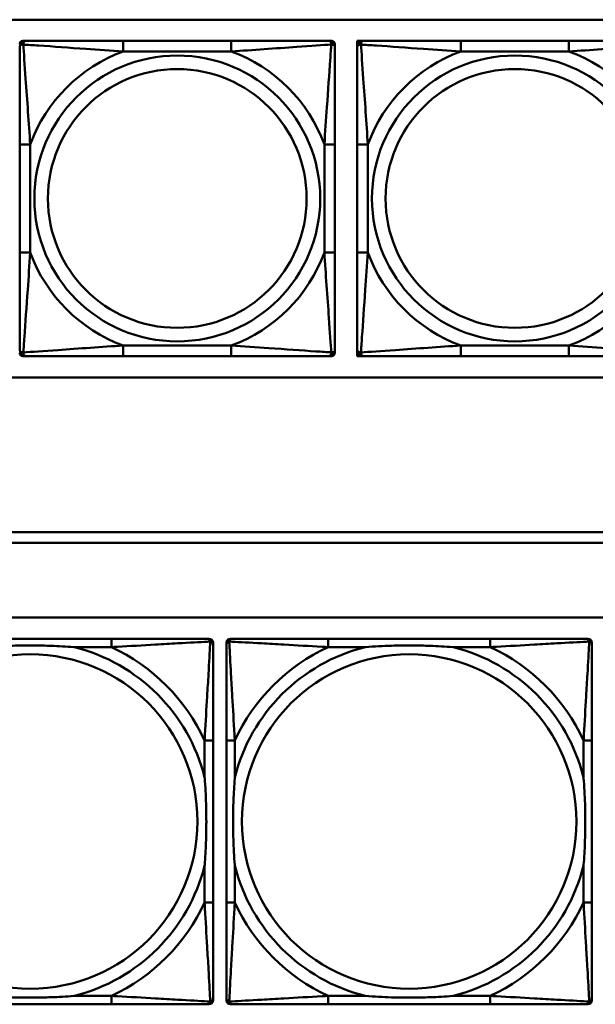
# Model space of a CAD drawing. Header units: inches. Extents: x 9.4 to 55.3, y 0.3 to 33.1.
# Tile 26 of 173: x 17.9 to 19, y 13.6 to 15.5. Entities that reach past the tile are written whole.
import ezdxf

# ---------------------------------------------------------------- set-up
doc = ezdxf.new("R2010")
doc.units = ezdxf.units.IN
doc.header["$MEASUREMENT"] = 0
doc.layers.add('Visible Edges(ANSI)', color=7, linetype='Continuous', lineweight=50)
doc.layers.add('Visible Tangent Edges(ANSI)', color=7, linetype='Continuous', lineweight=50)

msp = doc.modelspace()

# ---------------------------------------------------------------- linework, layer by layer
at = {"layer": 'Visible Edges(ANSI)'}
for p, q in [((14.6826, 15.4659), (19.781, 15.4659)), ((17.8913, 15.4262), (17.8973, 15.4262)), ((18.2819, 15.4262), (18.0796, 15.4262)), ((18.4642, 15.4262), (18.4701, 15.4262)), ((18.518, 15.4262), (18.5239, 15.4262)), ((18.518, 15.4203), (18.518, 15.4262)), ((18.5239, 15.4262), (18.5298, 15.4262)), ((18.9144, 15.4262), (18.7121, 15.4262)), ((18.476, 15.4203), (18.476, 15.4144)), ((18.518, 15.4144), (18.518, 15.4203)), ((17.8854, 15.2321), (17.8854, 15.0298)), ((18.476, 15.0298), (18.476, 15.2321)), ((18.518, 15.2321), (18.518, 15.0298)), ((17.8973, 14.8356), (17.8913, 14.8356)), ((18.0796, 14.8356), (18.2819, 14.8356)), ((18.4701, 14.8356), (18.4642, 14.8356)), ((18.476, 14.8474), (18.476, 14.8415)), ((18.518, 14.8415), (18.518, 14.8474)), ((18.518, 14.8356), (18.518, 14.8415)), ((18.5239, 14.8356), (18.518, 14.8356)), ((18.5298, 14.8356), (18.5239, 14.8356)), ((18.7121, 14.8356), (18.9144, 14.8356)), ((19.781, 14.7954), (14.6826, 14.7954)), ((14.6826, 14.5056), (22.1296, 14.5056)), ((22.1296, 14.4856), (14.6826, 14.4856)), ((14.6826, 14.3456), (31.7766, 14.3456)), ((18.0572, 14.3059), (17.7532, 14.3059)), ((18.2359, 14.3059), (18.2398, 14.3059)), ((18.2806, 14.3059), (18.2845, 14.3059)), ((18.7672, 14.3059), (18.4632, 14.3059)), ((18.9459, 14.3059), (18.9498, 14.3059)), ((18.2477, 14.298), (18.2477, 14.2941)), ((18.2727, 13.6287), (18.2727, 14.298)), ((18.9577, 14.298), (18.9577, 14.2941)), ((18.2477, 13.8114), (18.2477, 14.1153)), ((18.2727, 14.1153), (18.2727, 13.8114)), ((18.9577, 13.8114), (18.9577, 14.1153)), ((18.2398, 13.6208), (17.5706, 13.6208)), ((17.7532, 13.6208), (18.0572, 13.6208)), ((18.2477, 13.6327), (18.2477, 13.6287)), ((18.9498, 13.6208), (18.2806, 13.6208)), ((18.4632, 13.6208), (18.7672, 13.6208)), ((18.9577, 13.6327), (18.9577, 13.6287))]:
    msp.add_line(p, q, dxfattribs=at)
for centre, radius, start, end in [((17.8913, 15.4203), 0.00591, 90, 180), ((17.8973, 15.4144), 0.0118, 90, 180), ((18.4642, 15.4144), 0.0118, 0, 90), ((18.4701, 15.4203), 0.00591, 0, 90), ((18.5239, 15.4203), 0.00591, 90, 180), ((18.5298, 15.4144), 0.0118, 90, 180), ((17.8973, 14.8474), 0.0118, 180, 270), ((17.8913, 14.8415), 0.00591, 180, 270), ((18.4642, 14.8474), 0.0118, 270, 0), ((18.4701, 14.8415), 0.00591, 270, 0), ((18.5298, 14.8474), 0.0118, 180, 270), ((18.5239, 14.8415), 0.00591, 180, 270), ((18.2359, 14.2941), 0.0118, 0, 90), ((18.2398, 14.298), 0.00787, 0, 90), ((18.2806, 14.298), 0.00787, 90, 180), ((18.2845, 14.2941), 0.0118, 90, 180), ((18.9459, 14.2941), 0.0118, 0, 90), ((18.9498, 14.298), 0.00787, 0, 90), ((18.2359, 13.6327), 0.0118, 270, 360), ((18.2398, 13.6287), 0.00787, 270, 0), ((18.2845, 13.6327), 0.0118, 180, 270), ((18.2806, 13.6287), 0.00787, 180, 270), ((18.9459, 13.6327), 0.0118, 270, 360), ((18.9498, 13.6287), 0.00787, 270, 0)]:
    msp.add_arc(centre, radius, start, end, dxfattribs=at)
for points, knots in [([(18.0796, 15.4262), (18.0559, 15.4262), (18.0319, 15.4262), (18.0086, 15.4262), (17.9779, 15.4262), (17.947, 15.4262), (17.9238, 15.4262), (17.9117, 15.4262), (17.9021, 15.4262), (17.8973, 15.4262)], [0.2569537, 0.2569537, 0.2569537, 0.2569537, 0.4371919, 0.4371919, 0.4371919, 0.6739428, 0.6739428, 0.6739428, 0.7963818, 0.7963818, 0.7963818, 0.7963818]), ([(18.4642, 15.4262), (18.4584, 15.4262), (18.446, 15.4262), (18.4307, 15.4262), (18.4073, 15.4262), (18.3782, 15.4262), (18.3491, 15.4262), (18.3269, 15.4262), (18.3043, 15.4262), (18.2819, 15.4262)], [-0.7968224, -0.7968224, -0.7968224, -0.7968224, -0.6514613, -0.6514613, -0.6514613, -0.427691, -0.427691, -0.427691, -0.2569517, -0.2569517, -0.2569517, -0.2569517]), ([(18.7121, 15.4262), (18.6885, 15.4262), (18.6645, 15.4262), (18.6411, 15.4262), (18.6104, 15.4262), (18.5796, 15.4262), (18.5563, 15.4262), (18.5443, 15.4262), (18.5347, 15.4262), (18.5298, 15.4262)], [0.2569537, 0.2569537, 0.2569537, 0.2569537, 0.4371919, 0.4371919, 0.4371919, 0.6739428, 0.6739428, 0.6739428, 0.7963818, 0.7963818, 0.7963818, 0.7963818]), ([(19.0967, 15.4262), (19.091, 15.4262), (19.0785, 15.4262), (19.0633, 15.4262), (19.0399, 15.4262), (19.0107, 15.4262), (18.9817, 15.4262), (18.9595, 15.4262), (18.9368, 15.4262), (18.9144, 15.4262)], [-0.7968224, -0.7968224, -0.7968224, -0.7968224, -0.6514613, -0.6514613, -0.6514613, -0.427691, -0.427691, -0.427691, -0.2569517, -0.2569517, -0.2569517, -0.2569517]), ([(17.8854, 15.4144), (17.8854, 15.4086), (17.8854, 15.3962), (17.8854, 15.3809), (17.8854, 15.3575), (17.8854, 15.3284), (17.8854, 15.2993), (17.8854, 15.2771), (17.8854, 15.2545), (17.8854, 15.2321)], [-0.7968224, -0.7968224, -0.7968224, -0.7968224, -0.6514613, -0.6514613, -0.6514613, -0.427691, -0.427691, -0.427691, -0.2569517, -0.2569517, -0.2569517, -0.2569517]), ([(18.476, 15.2321), (18.476, 15.2557), (18.476, 15.2797), (18.476, 15.3031), (18.476, 15.3338), (18.476, 15.3646), (18.476, 15.3879), (18.476, 15.3999), (18.476, 15.4095), (18.476, 15.4144)], [0.2569537, 0.2569537, 0.2569537, 0.2569537, 0.4371919, 0.4371919, 0.4371919, 0.6739428, 0.6739428, 0.6739428, 0.7963818, 0.7963818, 0.7963818, 0.7963818]), ([(18.518, 15.4144), (18.518, 15.4086), (18.518, 15.3962), (18.518, 15.3809), (18.518, 15.3575), (18.518, 15.3284), (18.518, 15.2993), (18.518, 15.2771), (18.518, 15.2545), (18.518, 15.2321)], [-0.7968224, -0.7968224, -0.7968224, -0.7968224, -0.6514613, -0.6514613, -0.6514613, -0.427691, -0.427691, -0.427691, -0.2569517, -0.2569517, -0.2569517, -0.2569517]), ([(17.8854, 15.0298), (17.8854, 15.0061), (17.8854, 14.9821), (17.8854, 14.9587), (17.8854, 14.9281), (17.8854, 14.8972), (17.8854, 14.8739), (17.8854, 14.8619), (17.8854, 14.8523), (17.8854, 14.8474)], [0.2569537, 0.2569537, 0.2569537, 0.2569537, 0.4371919, 0.4371919, 0.4371919, 0.6739428, 0.6739428, 0.6739428, 0.7963818, 0.7963818, 0.7963818, 0.7963818]), ([(18.476, 14.8474), (18.476, 14.8532), (18.476, 14.8657), (18.476, 14.8809), (18.476, 14.9043), (18.476, 14.9334), (18.476, 14.9625), (18.476, 14.9847), (18.476, 15.0074), (18.476, 15.0298)], [-0.7968224, -0.7968224, -0.7968224, -0.7968224, -0.6514613, -0.6514613, -0.6514613, -0.427691, -0.427691, -0.427691, -0.2569517, -0.2569517, -0.2569517, -0.2569517]), ([(18.518, 15.0298), (18.518, 15.0061), (18.518, 14.9821), (18.518, 14.9587), (18.518, 14.9281), (18.518, 14.8972), (18.518, 14.8739), (18.518, 14.8619), (18.518, 14.8523), (18.518, 14.8474)], [0.2569537, 0.2569537, 0.2569537, 0.2569537, 0.4371919, 0.4371919, 0.4371919, 0.6739428, 0.6739428, 0.6739428, 0.7963818, 0.7963818, 0.7963818, 0.7963818]), ([(17.8973, 14.8356), (17.903, 14.8356), (17.9155, 14.8356), (17.9307, 14.8356), (17.9541, 14.8356), (17.9832, 14.8356), (18.0123, 14.8356), (18.0345, 14.8356), (18.0572, 14.8356), (18.0796, 14.8356)], [-0.7968224, -0.7968224, -0.7968224, -0.7968224, -0.6514613, -0.6514613, -0.6514613, -0.427691, -0.427691, -0.427691, -0.2569517, -0.2569517, -0.2569517, -0.2569517]), ([(18.2819, 14.8356), (18.3055, 14.8356), (18.3295, 14.8356), (18.3529, 14.8356), (18.3836, 14.8356), (18.4144, 14.8356), (18.4377, 14.8356), (18.4497, 14.8356), (18.4593, 14.8356), (18.4642, 14.8356)], [0.2569537, 0.2569537, 0.2569537, 0.2569537, 0.4371919, 0.4371919, 0.4371919, 0.6739428, 0.6739428, 0.6739428, 0.7963818, 0.7963818, 0.7963818, 0.7963818]), ([(18.5298, 14.8356), (18.5355, 14.8356), (18.548, 14.8356), (18.5632, 14.8356), (18.5867, 14.8356), (18.6158, 14.8356), (18.6449, 14.8356), (18.6671, 14.8356), (18.6897, 14.8356), (18.7121, 14.8356)], [-0.7968224, -0.7968224, -0.7968224, -0.7968224, -0.6514613, -0.6514613, -0.6514613, -0.427691, -0.427691, -0.427691, -0.2569517, -0.2569517, -0.2569517, -0.2569517]), ([(18.9144, 14.8356), (18.9381, 14.8356), (18.9621, 14.8356), (18.9854, 14.8356), (19.0161, 14.8356), (19.047, 14.8356), (19.0702, 14.8356), (19.0823, 14.8356), (19.0919, 14.8356), (19.0967, 14.8356)], [0.2569537, 0.2569537, 0.2569537, 0.2569537, 0.4371919, 0.4371919, 0.4371919, 0.6739428, 0.6739428, 0.6739428, 0.7963818, 0.7963818, 0.7963818, 0.7963818]), ([(18.2359, 14.3059), (18.221, 14.3059), (18.1794, 14.3059), (18.1388, 14.3059), (18.1122, 14.3059), (18.0844, 14.3059), (18.0572, 14.3059)], [-0.5252205, -0.5252205, -0.5252205, -0.5252205, -0.20743, -0.20743, -0.20743, 0, 0, 0, 0]), ([(18.4632, 14.3059), (18.4597, 14.3059), (18.4561, 14.3059), (18.4525, 14.3059), (18.4193, 14.3059), (18.3856, 14.3059), (18.3547, 14.3059), (18.3278, 14.3059), (18.3022, 14.3059), (18.2888, 14.3059), (18.2872, 14.3059), (18.2857, 14.3059), (18.2845, 14.3059)], [0, 0, 0, 0, 0.0272471, 0.0272471, 0.0272471, 0.2790553, 0.2790553, 0.2790553, 0.4988354, 0.4988354, 0.4988354, 0.5252205, 0.5252205, 0.5252205, 0.5252205]), ([(18.9459, 14.3059), (18.931, 14.3059), (18.8894, 14.3059), (18.8488, 14.3059), (18.8222, 14.3059), (18.7944, 14.3059), (18.7672, 14.3059)], [-0.5252205, -0.5252205, -0.5252205, -0.5252205, -0.20743, -0.20743, -0.20743, 0, 0, 0, 0]), ([(17.8225, 14.2901), (17.8229, 14.2902), (17.8233, 14.2902), (17.8398, 14.2914), (17.8559, 14.2923), (17.8789, 14.293), (17.8855, 14.2932), (17.8947, 14.2933), (17.8972, 14.2933), (17.9013, 14.2933), (17.9029, 14.2933), (17.906, 14.2933), (17.9075, 14.2933), (17.9111, 14.2933), (17.9132, 14.2933), (17.9193, 14.2932), (17.9235, 14.2932), (17.9332, 14.293), (17.9388, 14.2928), (17.9586, 14.2921), (17.9726, 14.2913), (17.9871, 14.2902), (17.9875, 14.2902), (17.988, 14.2901)], [-0.416114, -0.416114, -0.416114, -0.416114, -0.4127691, -0.4127691, -0.2896446, -0.2896446, -0.2388934, -0.2388934, -0.2201881, -0.2201881, -0.2080204, -0.2080204, -0.196499, -0.196499, -0.1809939, -0.1809939, -0.149741, -0.149741, -0.1073162, -0.1073162, 0, 0, 0.0033356, 0.0033356, 0.0033356, 0.0033356]), ([(18.2477, 14.1153), (18.2477, 14.1189), (18.2477, 14.1225), (18.2477, 14.1261), (18.2477, 14.1593), (18.2477, 14.193), (18.2477, 14.2239), (18.2477, 14.2508), (18.2477, 14.2764), (18.2477, 14.2898), (18.2477, 14.2914), (18.2477, 14.2928), (18.2477, 14.2941)], [0, 0, 0, 0, 0.0272471, 0.0272471, 0.0272471, 0.2790553, 0.2790553, 0.2790553, 0.4988354, 0.4988354, 0.4988354, 0.5252205, 0.5252205, 0.5252205, 0.5252205]), ([(18.2727, 14.2941), (18.2727, 14.2792), (18.2727, 14.2376), (18.2727, 14.1969), (18.2727, 14.1704), (18.2727, 14.1425), (18.2727, 14.1153)], [-0.5252205, -0.5252205, -0.5252205, -0.5252205, -0.20743, -0.20743, -0.20743, 0, 0, 0, 0]), ([(18.5325, 14.2901), (18.5329, 14.2902), (18.5333, 14.2902), (18.5498, 14.2914), (18.5659, 14.2923), (18.5889, 14.293), (18.5955, 14.2932), (18.6047, 14.2933), (18.6072, 14.2933), (18.6113, 14.2933), (18.6129, 14.2933), (18.616, 14.2933), (18.6175, 14.2933), (18.6211, 14.2933), (18.6232, 14.2933), (18.6293, 14.2932), (18.6335, 14.2932), (18.6432, 14.293), (18.6488, 14.2928), (18.6686, 14.2921), (18.6826, 14.2913), (18.6971, 14.2902), (18.6975, 14.2902), (18.698, 14.2901)], [-0.416114, -0.416114, -0.416114, -0.416114, -0.4127691, -0.4127691, -0.2896446, -0.2896446, -0.2388934, -0.2388934, -0.2201881, -0.2201881, -0.2080204, -0.2080204, -0.196499, -0.196499, -0.1809939, -0.1809939, -0.149741, -0.149741, -0.1073162, -0.1073162, 0, 0, 0.0033356, 0.0033356, 0.0033356, 0.0033356]), ([(18.9577, 14.1153), (18.9577, 14.1189), (18.9577, 14.1225), (18.9577, 14.1261), (18.9577, 14.1593), (18.9577, 14.193), (18.9577, 14.2239), (18.9577, 14.2508), (18.9577, 14.2764), (18.9577, 14.2898), (18.9577, 14.2914), (18.9577, 14.2928), (18.9577, 14.2941)], [0, 0, 0, 0, 0.0272471, 0.0272471, 0.0272471, 0.2790553, 0.2790553, 0.2790553, 0.4988354, 0.4988354, 0.4988354, 0.5252205, 0.5252205, 0.5252205, 0.5252205]), ([(18.232, 14.0461), (18.232, 14.0457), (18.232, 14.0452), (18.2333, 14.0287), (18.2341, 14.0127), (18.2348, 13.9897), (18.235, 13.983), (18.2351, 13.9738), (18.2351, 13.9714), (18.2351, 13.9673), (18.2351, 13.9657), (18.2352, 13.9626), (18.2351, 13.961), (18.2351, 13.9575), (18.2351, 13.9554), (18.2351, 13.9492), (18.235, 13.9451), (18.2348, 13.9354), (18.2346, 13.9298), (18.2339, 13.91), (18.2331, 13.896), (18.232, 13.8815), (18.232, 13.8811), (18.232, 13.8806)], [-0.416114, -0.416114, -0.416114, -0.416114, -0.4127691, -0.4127691, -0.2896446, -0.2896446, -0.2388934, -0.2388934, -0.2201881, -0.2201881, -0.2080204, -0.2080204, -0.196499, -0.196499, -0.1809939, -0.1809939, -0.149741, -0.149741, -0.1073162, -0.1073162, 0, 0, 0.0033356, 0.0033356, 0.0033356, 0.0033356]), ([(18.2884, 13.8806), (18.2884, 13.8811), (18.2884, 13.8815), (18.2871, 13.898), (18.2863, 13.9141), (18.2856, 13.937), (18.2854, 13.9437), (18.2853, 13.9529), (18.2853, 13.9554), (18.2853, 13.9594), (18.2853, 13.961), (18.2853, 13.9642), (18.2853, 13.9657), (18.2853, 13.9693), (18.2853, 13.9713), (18.2853, 13.9775), (18.2854, 13.9816), (18.2856, 13.9914), (18.2858, 13.997), (18.2865, 14.0167), (18.2873, 14.0308), (18.2884, 14.0452), (18.2884, 14.0457), (18.2884, 14.0461)], [-0.416114, -0.416114, -0.416114, -0.416114, -0.4127691, -0.4127691, -0.2896446, -0.2896446, -0.2388934, -0.2388934, -0.2201881, -0.2201881, -0.2080204, -0.2080204, -0.196499, -0.196499, -0.1809939, -0.1809939, -0.149741, -0.149741, -0.1073162, -0.1073162, 0, 0, 0.0033356, 0.0033356, 0.0033356, 0.0033356]), ([(18.942, 14.0461), (18.942, 14.0457), (18.942, 14.0452), (18.9433, 14.0287), (18.9441, 14.0127), (18.9448, 13.9897), (18.945, 13.983), (18.9451, 13.9738), (18.9451, 13.9714), (18.9451, 13.9673), (18.9451, 13.9657), (18.9452, 13.9626), (18.9451, 13.961), (18.9451, 13.9575), (18.9451, 13.9554), (18.9451, 13.9492), (18.945, 13.9451), (18.9448, 13.9354), (18.9446, 13.9298), (18.9439, 13.91), (18.9431, 13.896), (18.942, 13.8815), (18.942, 13.8811), (18.942, 13.8806)], [-0.416114, -0.416114, -0.416114, -0.416114, -0.4127691, -0.4127691, -0.2896446, -0.2896446, -0.2388934, -0.2388934, -0.2201881, -0.2201881, -0.2080204, -0.2080204, -0.196499, -0.196499, -0.1809939, -0.1809939, -0.149741, -0.149741, -0.1073162, -0.1073162, 0, 0, 0.0033356, 0.0033356, 0.0033356, 0.0033356]), ([(18.2477, 13.6327), (18.2477, 13.6475), (18.2477, 13.6891), (18.2477, 13.7298), (18.2477, 13.7563), (18.2477, 13.7842), (18.2477, 13.8114)], [-0.5252205, -0.5252205, -0.5252205, -0.5252205, -0.20743, -0.20743, -0.20743, 0, 0, 0, 0]), ([(18.2727, 13.8114), (18.2727, 13.7842), (18.2727, 13.7563), (18.2727, 13.7298), (18.2727, 13.6891), (18.2727, 13.6475), (18.2727, 13.6327)], [3.9382945, 3.9382945, 3.9382945, 3.9382945, 4.1457245, 4.1457245, 4.1457245, 4.463515, 4.463515, 4.463515, 4.463515]), ([(18.9577, 13.6327), (18.9577, 13.6475), (18.9577, 13.6891), (18.9577, 13.7298), (18.9577, 13.7563), (18.9577, 13.7842), (18.9577, 13.8114)], [-0.5252205, -0.5252205, -0.5252205, -0.5252205, -0.20743, -0.20743, -0.20743, 0, 0, 0, 0]), ([(17.988, 13.6366), (17.9875, 13.6366), (17.9871, 13.6365), (17.9726, 13.6354), (17.9586, 13.6346), (17.9388, 13.6339), (17.9332, 13.6338), (17.9235, 13.6336), (17.9193, 13.6335), (17.9132, 13.6334), (17.9111, 13.6334), (17.9075, 13.6334), (17.906, 13.6334), (17.9029, 13.6334), (17.9013, 13.6334), (17.8972, 13.6334), (17.8947, 13.6335), (17.8855, 13.6336), (17.8789, 13.6337), (17.8559, 13.6344), (17.8398, 13.6353), (17.8233, 13.6365), (17.8229, 13.6366), (17.8225, 13.6366)], [-0.4149464, -0.4149464, -0.4149464, -0.4149464, -0.41162, -0.41162, -0.3046026, -0.3046026, -0.2622958, -0.2622958, -0.23113, -0.23113, -0.215668, -0.215668, -0.2041787, -0.2041787, -0.1920448, -0.1920448, -0.1733916, -0.1733916, -0.1227817, -0.1227817, 0, 0, 0.0033356, 0.0033356, 0.0033356, 0.0033356]), ([(18.698, 13.6366), (18.6975, 13.6366), (18.6971, 13.6365), (18.6826, 13.6354), (18.6686, 13.6346), (18.6488, 13.6339), (18.6432, 13.6338), (18.6335, 13.6336), (18.6293, 13.6335), (18.6232, 13.6334), (18.6211, 13.6334), (18.6175, 13.6334), (18.616, 13.6334), (18.6129, 13.6334), (18.6113, 13.6334), (18.6072, 13.6334), (18.6047, 13.6335), (18.5955, 13.6336), (18.5889, 13.6337), (18.5659, 13.6344), (18.5498, 13.6353), (18.5333, 13.6365), (18.5329, 13.6366), (18.5325, 13.6366)], [-0.4149464, -0.4149464, -0.4149464, -0.4149464, -0.41162, -0.41162, -0.3046026, -0.3046026, -0.2622958, -0.2622958, -0.23113, -0.23113, -0.215668, -0.215668, -0.2041787, -0.2041787, -0.1920448, -0.1920448, -0.1733916, -0.1733916, -0.1227817, -0.1227817, 0, 0, 0.0033356, 0.0033356, 0.0033356, 0.0033356]), ([(18.0572, 13.6208), (18.0844, 13.6208), (18.1122, 13.6208), (18.1388, 13.6208), (18.1794, 13.6208), (18.221, 13.6208), (18.2359, 13.6208)], [3.9382945, 3.9382945, 3.9382945, 3.9382945, 4.1457245, 4.1457245, 4.1457245, 4.463515, 4.463515, 4.463515, 4.463515]), ([(18.2845, 13.6208), (18.2994, 13.6208), (18.341, 13.6208), (18.3816, 13.6208), (18.4082, 13.6208), (18.436, 13.6208), (18.4632, 13.6208)], [-0.5252205, -0.5252205, -0.5252205, -0.5252205, -0.20743, -0.20743, -0.20743, 0, 0, 0, 0]), ([(18.7672, 13.6208), (18.7944, 13.6208), (18.8222, 13.6208), (18.8488, 13.6208), (18.8894, 13.6208), (18.931, 13.6208), (18.9459, 13.6208)], [3.9382945, 3.9382945, 3.9382945, 3.9382945, 4.1457245, 4.1457245, 4.1457245, 4.463515, 4.463515, 4.463515, 4.463515])]:
    msp.add_open_spline(points, degree=3, knots=knots, dxfattribs=at)
at = {"layer": 'Visible Tangent Edges(ANSI)'}
for p, q in [((18.0796, 15.4262), (18.0796, 15.4065)), ((18.2819, 15.4262), (18.2819, 15.4065)), ((18.7121, 15.4262), (18.7121, 15.4065)), ((18.9144, 15.4262), (18.9144, 15.4065)), ((18.0796, 15.4065), (18.2819, 15.4065)), ((18.7121, 15.4065), (18.9144, 15.4065)), ((17.8854, 15.2321), (17.9051, 15.2321)), ((17.9051, 15.0298), (17.9051, 15.2321)), ((18.4563, 15.2321), (18.4563, 15.0298)), ((18.476, 15.2321), (18.4563, 15.2321)), ((18.518, 15.2321), (18.5377, 15.2321)), ((18.5377, 15.0298), (18.5377, 15.2321)), ((17.8854, 15.0298), (17.9051, 15.0298)), ((18.476, 15.0298), (18.4563, 15.0298)), ((18.518, 15.0298), (18.5377, 15.0298)), ((18.2819, 14.8553), (18.0796, 14.8553)), ((18.0796, 14.8356), (18.0796, 14.8553)), ((18.2819, 14.8356), (18.2819, 14.8553)), ((18.9144, 14.8553), (18.7121, 14.8553)), ((18.7121, 14.8356), (18.7121, 14.8553)), ((18.9144, 14.8356), (18.9144, 14.8553)), ((18.0572, 14.3059), (18.0572, 14.2901)), ((18.4632, 14.3059), (18.4632, 14.2901)), ((18.7672, 14.3059), (18.7672, 14.2901)), ((17.988, 14.2901), (18.0572, 14.2901)), ((18.4632, 14.2901), (18.5325, 14.2901)), ((18.698, 14.2901), (18.7672, 14.2901)), ((18.2477, 14.1153), (18.232, 14.1153)), ((18.232, 14.1153), (18.232, 14.0461)), ((18.2884, 14.1153), (18.2727, 14.1153)), ((18.2884, 14.0461), (18.2884, 14.1153)), ((18.9577, 14.1153), (18.942, 14.1153)), ((18.942, 14.1153), (18.942, 14.0461)), ((18.232, 13.8806), (18.232, 13.8114)), ((18.2884, 13.8114), (18.2884, 13.8806)), ((18.942, 13.8806), (18.942, 13.8114)), ((18.2477, 13.8114), (18.232, 13.8114)), ((18.2884, 13.8114), (18.2727, 13.8114)), ((18.9577, 13.8114), (18.942, 13.8114)), ((18.0572, 13.6366), (17.988, 13.6366)), ((18.0572, 13.6366), (18.0572, 13.6208)), ((18.4632, 13.6366), (18.4632, 13.6208)), ((18.5325, 13.6366), (18.4632, 13.6366)), ((18.7672, 13.6366), (18.698, 13.6366)), ((18.7672, 13.6366), (18.7672, 13.6208))]:
    msp.add_line(p, q, dxfattribs=at)
for centre, radius in [((18.1807, 15.1309), 0.2678), ((18.8133, 15.1309), 0.2678), ((18.1807, 15.1309), 0.2424), ((18.8133, 15.1309), 0.2424), ((17.9052, 13.9634), 0.3133), ((18.6152, 13.9634), 0.3133)]:
    msp.add_circle(centre, radius, dxfattribs=at)
for centre, radius, start, end in [((18.1807, 15.1309), 0.2936, 110.1547, 159.8453), ((18.1807, 15.1309), 0.2936, 20.1547, 69.8453), ((18.8133, 15.1309), 0.2936, 110.1547, 159.8453), ((18.8133, 15.1309), 0.2936, 20.1547, 69.8453), ((18.1807, 15.1309), 0.2936, 200.1547, 249.8453), ((18.1807, 15.1309), 0.2936, 290.1547, 339.8453), ((18.8133, 15.1309), 0.2936, 200.1547, 249.8453), ((18.8133, 15.1309), 0.2936, 290.1547, 339.8453), ((17.9052, 13.9634), 0.3371, 14.2103, 75.7897), ((17.9052, 13.9634), 0.3604, 24.9407, 65.0593), ((18.6152, 13.9634), 0.3371, 104.2103, 165.7897), ((18.6152, 13.9634), 0.3604, 114.9407, 155.0593), ((18.6152, 13.9634), 0.3371, 14.2103, 75.7897), ((18.6152, 13.9634), 0.3604, 24.9407, 65.0593), ((17.9052, 13.9634), 0.3371, 284.2103, 345.7897), ((18.6152, 13.9634), 0.3371, 194.2103, 255.7897), ((18.6152, 13.9634), 0.3371, 284.2103, 345.7897), ((17.9052, 13.9634), 0.3604, 294.9407, 335.0593), ((18.6152, 13.9634), 0.3604, 204.9407, 245.0593), ((18.6152, 13.9634), 0.3604, 294.9407, 335.0593)]:
    msp.add_arc(centre, radius, start, end, dxfattribs=at)
for points, knots in [([(17.8923, 15.4193), (17.8923, 15.4202), (17.8923, 15.4209), (17.8926, 15.4224), (17.8928, 15.423), (17.8932, 15.424), (17.8934, 15.4243), (17.8937, 15.4247), (17.8938, 15.4248), (17.8942, 15.4251), (17.8944, 15.4253), (17.8949, 15.4257), (17.8953, 15.4259), (17.8962, 15.4261), (17.8967, 15.4262), (17.8973, 15.4262)], [-0.00023197, -0.00023197, -0.00023197, -0.00023197, 0.00913095, 0.00913095, 0.01983142, 0.01983142, 0.02651922, 0.02651922, 0.02986312, 0.02986312, 0.03521335, 0.03521335, 0.04377373, 0.04377373, 0.0532704, 0.0532704, 0.0532704, 0.0532704]), ([(18.4642, 15.4262), (18.4647, 15.4262), (18.4652, 15.4261), (18.4661, 15.4259), (18.4665, 15.4257), (18.4671, 15.4253), (18.4673, 15.4251), (18.4676, 15.4248), (18.4677, 15.4247), (18.468, 15.4243), (18.4682, 15.424), (18.4687, 15.423), (18.4689, 15.4224), (18.4691, 15.4209), (18.4692, 15.4202), (18.4691, 15.4193)], [-0.0532704, -0.0532704, -0.0532704, -0.0532704, -0.04377373, -0.04377373, -0.03521335, -0.03521335, -0.02986312, -0.02986312, -0.02651922, -0.02651922, -0.01983142, -0.01983142, -0.00913095, -0.00913095, 0.00023197, 0.00023197, 0.00023197, 0.00023197]), ([(18.5248, 15.4193), (18.5248, 15.4202), (18.5249, 15.4209), (18.5251, 15.4224), (18.5253, 15.423), (18.5258, 15.424), (18.5259, 15.4243), (18.5263, 15.4247), (18.5264, 15.4248), (18.5267, 15.4251), (18.5269, 15.4253), (18.5275, 15.4257), (18.5279, 15.4259), (18.5288, 15.4261), (18.5293, 15.4262), (18.5298, 15.4262)], [-0.00023197, -0.00023197, -0.00023197, -0.00023197, 0.00913095, 0.00913095, 0.01983142, 0.01983142, 0.02651922, 0.02651922, 0.02986312, 0.02986312, 0.03521335, 0.03521335, 0.04377373, 0.04377373, 0.0532704, 0.0532704, 0.0532704, 0.0532704]), ([(17.8854, 15.4144), (17.8854, 15.4149), (17.8855, 15.4154), (17.8858, 15.4163), (17.8859, 15.4167), (17.8863, 15.4173), (17.8865, 15.4175), (17.8868, 15.4178), (17.8869, 15.4179), (17.8874, 15.4182), (17.8877, 15.4184), (17.8886, 15.4189), (17.8893, 15.4191), (17.8907, 15.4193), (17.8915, 15.4194), (17.8923, 15.4193)], [-0.0532704, -0.0532704, -0.0532704, -0.0532704, -0.04377373, -0.04377373, -0.03521335, -0.03521335, -0.02986312, -0.02986312, -0.02651922, -0.02651922, -0.01983142, -0.01983142, -0.00913095, -0.00913095, 0.00023197, 0.00023197, 0.00023197, 0.00023197]), ([(17.8923, 15.4193), (17.8999, 15.4188), (17.91, 15.4182), (17.947, 15.4157), (17.9787, 15.4134), (18.033, 15.4095), (18.0562, 15.4079), (18.0796, 15.4065)], [-0.7478145, -0.7478145, -0.7478145, -0.7478145, -0.6493253, -0.6493253, -0.427691, -0.427691, -0.2569537, -0.2569537, -0.2569537, -0.2569537]), ([(17.9051, 15.2321), (17.9027, 15.2725), (17.8994, 15.3149), (17.8948, 15.3806), (17.8932, 15.405), (17.8923, 15.4193)], [0.2569517, 0.2569517, 0.2569517, 0.2569517, 0.5559983, 0.5559983, 0.7482818, 0.7482818, 0.7482818, 0.7482818]), ([(18.2819, 15.4065), (18.3223, 15.4089), (18.3647, 15.4122), (18.4304, 15.4168), (18.4548, 15.4184), (18.4691, 15.4193)], [0.2569517, 0.2569517, 0.2569517, 0.2569517, 0.5559983, 0.5559983, 0.7482818, 0.7482818, 0.7482818, 0.7482818]), ([(18.4691, 15.4193), (18.4687, 15.4117), (18.468, 15.4017), (18.4655, 15.3646), (18.4632, 15.3329), (18.4594, 15.2787), (18.4577, 15.2554), (18.4563, 15.2321)], [-0.7478145, -0.7478145, -0.7478145, -0.7478145, -0.6493253, -0.6493253, -0.427691, -0.427691, -0.2569537, -0.2569537, -0.2569537, -0.2569537]), ([(18.4691, 15.4193), (18.47, 15.4194), (18.4707, 15.4193), (18.4722, 15.4191), (18.4728, 15.4189), (18.4738, 15.4184), (18.4741, 15.4182), (18.4745, 15.4179), (18.4746, 15.4178), (18.4749, 15.4175), (18.4751, 15.4173), (18.4755, 15.4167), (18.4757, 15.4163), (18.4759, 15.4154), (18.476, 15.4149), (18.476, 15.4144)], [-0.00023197, -0.00023197, -0.00023197, -0.00023197, 0.00913095, 0.00913095, 0.01983142, 0.01983142, 0.02651922, 0.02651922, 0.02986312, 0.02986312, 0.03521335, 0.03521335, 0.04377373, 0.04377373, 0.0532704, 0.0532704, 0.0532704, 0.0532704]), ([(18.518, 15.4144), (18.518, 15.4149), (18.5181, 15.4154), (18.5183, 15.4163), (18.5185, 15.4167), (18.5189, 15.4173), (18.519, 15.4175), (18.5194, 15.4178), (18.5195, 15.4179), (18.5199, 15.4182), (18.5202, 15.4184), (18.5211, 15.4189), (18.5218, 15.4191), (18.5233, 15.4193), (18.524, 15.4194), (18.5248, 15.4193)], [-0.0532704, -0.0532704, -0.0532704, -0.0532704, -0.04377373, -0.04377373, -0.03521335, -0.03521335, -0.02986312, -0.02986312, -0.02651922, -0.02651922, -0.01983142, -0.01983142, -0.00913095, -0.00913095, 0.00023197, 0.00023197, 0.00023197, 0.00023197]), ([(18.5248, 15.4193), (18.5325, 15.4188), (18.5425, 15.4182), (18.5796, 15.4157), (18.6113, 15.4134), (18.6655, 15.4095), (18.6888, 15.4079), (18.7121, 15.4065)], [-0.7478145, -0.7478145, -0.7478145, -0.7478145, -0.6493253, -0.6493253, -0.427691, -0.427691, -0.2569537, -0.2569537, -0.2569537, -0.2569537]), ([(18.5377, 15.2321), (18.5353, 15.2725), (18.532, 15.3149), (18.5274, 15.3806), (18.5258, 15.405), (18.5248, 15.4193)], [0.2569517, 0.2569517, 0.2569517, 0.2569517, 0.5559983, 0.5559983, 0.7482818, 0.7482818, 0.7482818, 0.7482818]), ([(18.9144, 15.4065), (18.9549, 15.4089), (18.9973, 15.4122), (19.0629, 15.4168), (19.0873, 15.4184), (19.1017, 15.4193)], [0.2569517, 0.2569517, 0.2569517, 0.2569517, 0.5559983, 0.5559983, 0.7482818, 0.7482818, 0.7482818, 0.7482818]), ([(17.8923, 14.8425), (17.8928, 14.8501), (17.8934, 14.8602), (17.8959, 14.8972), (17.8982, 14.9289), (17.9021, 14.9832), (17.9037, 15.0064), (17.9051, 15.0298)], [-0.7478145, -0.7478145, -0.7478145, -0.7478145, -0.6493253, -0.6493253, -0.427691, -0.427691, -0.2569537, -0.2569537, -0.2569537, -0.2569537]), ([(18.4563, 15.0298), (18.4587, 14.9893), (18.462, 14.9469), (18.4666, 14.8813), (18.4682, 14.8568), (18.4691, 14.8425)], [0.2569517, 0.2569517, 0.2569517, 0.2569517, 0.5559983, 0.5559983, 0.7482818, 0.7482818, 0.7482818, 0.7482818]), ([(18.5248, 14.8425), (18.5253, 14.8501), (18.526, 14.8602), (18.5285, 14.8972), (18.5307, 14.9289), (18.5346, 14.9832), (18.5363, 15.0064), (18.5377, 15.0298)], [-0.7478145, -0.7478145, -0.7478145, -0.7478145, -0.6493253, -0.6493253, -0.427691, -0.427691, -0.2569537, -0.2569537, -0.2569537, -0.2569537]), ([(18.0796, 14.8553), (18.0391, 14.8529), (17.9967, 14.8496), (17.9311, 14.845), (17.9067, 14.8434), (17.8923, 14.8425)], [0.2569517, 0.2569517, 0.2569517, 0.2569517, 0.5559983, 0.5559983, 0.7482818, 0.7482818, 0.7482818, 0.7482818]), ([(18.4691, 14.8425), (18.4615, 14.843), (18.4515, 14.8436), (18.4144, 14.8461), (18.3827, 14.8484), (18.3285, 14.8523), (18.3052, 14.8539), (18.2819, 14.8553)], [-0.7478145, -0.7478145, -0.7478145, -0.7478145, -0.6493253, -0.6493253, -0.427691, -0.427691, -0.2569537, -0.2569537, -0.2569537, -0.2569537]), ([(18.7121, 14.8553), (18.6716, 14.8529), (18.6293, 14.8496), (18.5636, 14.845), (18.5392, 14.8434), (18.5248, 14.8425)], [0.2569517, 0.2569517, 0.2569517, 0.2569517, 0.5559983, 0.5559983, 0.7482818, 0.7482818, 0.7482818, 0.7482818]), ([(19.1017, 14.8425), (19.094, 14.843), (19.084, 14.8436), (19.047, 14.8461), (19.0153, 14.8484), (18.961, 14.8523), (18.9378, 14.8539), (18.9144, 14.8553)], [-0.7478145, -0.7478145, -0.7478145, -0.7478145, -0.6493253, -0.6493253, -0.427691, -0.427691, -0.2569537, -0.2569537, -0.2569537, -0.2569537]), ([(17.8923, 14.8425), (17.8915, 14.8425), (17.8907, 14.8425), (17.8893, 14.8428), (17.8886, 14.843), (17.8877, 14.8434), (17.8874, 14.8436), (17.8869, 14.8439), (17.8868, 14.844), (17.8865, 14.8443), (17.8863, 14.8446), (17.8859, 14.8451), (17.8858, 14.8455), (17.8855, 14.8464), (17.8854, 14.8469), (17.8854, 14.8474)], [-0.00023197, -0.00023197, -0.00023197, -0.00023197, 0.00913095, 0.00913095, 0.01983142, 0.01983142, 0.02651922, 0.02651922, 0.02986312, 0.02986312, 0.03521335, 0.03521335, 0.04377373, 0.04377373, 0.0532704, 0.0532704, 0.0532704, 0.0532704]), ([(17.8973, 14.8356), (17.8967, 14.8356), (17.8962, 14.8357), (17.8953, 14.836), (17.8949, 14.8361), (17.8944, 14.8365), (17.8942, 14.8367), (17.8938, 14.837), (17.8937, 14.8371), (17.8934, 14.8375), (17.8932, 14.8379), (17.8928, 14.8388), (17.8926, 14.8394), (17.8923, 14.8409), (17.8923, 14.8416), (17.8923, 14.8425)], [-0.0532704, -0.0532704, -0.0532704, -0.0532704, -0.04377373, -0.04377373, -0.03521335, -0.03521335, -0.02986312, -0.02986312, -0.02651922, -0.02651922, -0.01983142, -0.01983142, -0.00913095, -0.00913095, 0.00023197, 0.00023197, 0.00023197, 0.00023197]), ([(18.4691, 14.8425), (18.4692, 14.8416), (18.4691, 14.8409), (18.4689, 14.8394), (18.4687, 14.8388), (18.4682, 14.8379), (18.468, 14.8375), (18.4677, 14.8371), (18.4676, 14.837), (18.4673, 14.8367), (18.4671, 14.8365), (18.4665, 14.8361), (18.4661, 14.836), (18.4652, 14.8357), (18.4647, 14.8356), (18.4642, 14.8356)], [-0.00023197, -0.00023197, -0.00023197, -0.00023197, 0.00913095, 0.00913095, 0.01983142, 0.01983142, 0.02651922, 0.02651922, 0.02986312, 0.02986312, 0.03521335, 0.03521335, 0.04377373, 0.04377373, 0.0532704, 0.0532704, 0.0532704, 0.0532704]), ([(18.476, 14.8474), (18.476, 14.8469), (18.4759, 14.8464), (18.4757, 14.8455), (18.4755, 14.8451), (18.4751, 14.8446), (18.4749, 14.8443), (18.4746, 14.844), (18.4745, 14.8439), (18.4741, 14.8436), (18.4738, 14.8434), (18.4728, 14.843), (18.4722, 14.8428), (18.4707, 14.8425), (18.47, 14.8425), (18.4691, 14.8425)], [-0.0532704, -0.0532704, -0.0532704, -0.0532704, -0.04377373, -0.04377373, -0.03521335, -0.03521335, -0.02986312, -0.02986312, -0.02651922, -0.02651922, -0.01983142, -0.01983142, -0.00913095, -0.00913095, 0.00023197, 0.00023197, 0.00023197, 0.00023197]), ([(18.5248, 14.8425), (18.524, 14.8425), (18.5233, 14.8425), (18.5218, 14.8428), (18.5211, 14.843), (18.5202, 14.8434), (18.5199, 14.8436), (18.5195, 14.8439), (18.5194, 14.844), (18.519, 14.8443), (18.5189, 14.8446), (18.5185, 14.8451), (18.5183, 14.8455), (18.5181, 14.8464), (18.518, 14.8469), (18.518, 14.8474)], [-0.00023197, -0.00023197, -0.00023197, -0.00023197, 0.00913095, 0.00913095, 0.01983142, 0.01983142, 0.02651922, 0.02651922, 0.02986312, 0.02986312, 0.03521335, 0.03521335, 0.04377373, 0.04377373, 0.0532704, 0.0532704, 0.0532704, 0.0532704]), ([(18.5298, 14.8356), (18.5293, 14.8356), (18.5288, 14.8357), (18.5279, 14.836), (18.5275, 14.8361), (18.5269, 14.8365), (18.5267, 14.8367), (18.5264, 14.837), (18.5263, 14.8371), (18.5259, 14.8375), (18.5258, 14.8379), (18.5253, 14.8388), (18.5251, 14.8394), (18.5249, 14.8409), (18.5248, 14.8416), (18.5248, 14.8425)], [-0.0532704, -0.0532704, -0.0532704, -0.0532704, -0.04377373, -0.04377373, -0.03521335, -0.03521335, -0.02986312, -0.02986312, -0.02651922, -0.02651922, -0.01983142, -0.01983142, -0.00913095, -0.00913095, 0.00023197, 0.00023197, 0.00023197, 0.00023197]), ([(18.0572, 14.2901), (18.0609, 14.2903), (18.0647, 14.2905), (18.092, 14.2921), (18.1162, 14.2935), (18.1541, 14.2957), (18.1681, 14.2965), (18.2034, 14.2985), (18.2235, 14.2996), (18.2389, 14.3004), (18.2407, 14.3005), (18.2424, 14.3006)], [0, 0, 0, 0, 0.0278591, 0.0278591, 0.201273, 0.201273, 0.3066357, 0.3066357, 0.475216, 0.475216, 0.5007189, 0.5007189, 0.5007189, 0.5007189]), ([(18.2424, 14.3006), (18.2423, 14.2989), (18.2423, 14.2971), (18.2414, 14.2816), (18.2404, 14.2615), (18.2384, 14.2263), (18.2375, 14.2122), (18.2353, 14.1744), (18.2339, 14.1502), (18.2324, 14.1228), (18.2322, 14.1191), (18.232, 14.1153)], [-0.5007189, -0.5007189, -0.5007189, -0.5007189, -0.475216, -0.475216, -0.3066357, -0.3066357, -0.201273, -0.201273, -0.0278591, -0.0278591, 0, 0, 0, 0]), ([(18.2359, 14.3059), (18.2365, 14.3059), (18.2371, 14.3058), (18.2381, 14.3056), (18.2385, 14.3054), (18.2392, 14.3051), (18.2394, 14.3049), (18.2398, 14.3047), (18.2399, 14.3046), (18.2403, 14.3042), (18.2406, 14.304), (18.2412, 14.3033), (18.2415, 14.3028), (18.242, 14.3017), (18.2423, 14.3012), (18.2424, 14.3006)], [-0.02627331, -0.02627331, -0.02627331, -0.02627331, -0.02158775, -0.02158775, -0.01736415, -0.01736415, -0.0147244, -0.0147244, -0.01307456, -0.01307456, -0.00977487, -0.00977487, -0.00449537, -0.00449537, 0.00012419, 0.00012419, 0.00012419, 0.00012419]), ([(18.2424, 14.3006), (18.243, 14.3004), (18.2436, 14.3002), (18.2446, 14.2997), (18.2451, 14.2993), (18.2458, 14.2987), (18.2461, 14.2985), (18.2464, 14.2981), (18.2465, 14.2979), (18.2468, 14.2976), (18.2469, 14.2973), (18.2472, 14.2967), (18.2474, 14.2962), (18.2476, 14.2952), (18.2477, 14.2947), (18.2477, 14.2941)], [-0.00012419, -0.00012419, -0.00012419, -0.00012419, 0.00449537, 0.00449537, 0.00977487, 0.00977487, 0.01307456, 0.01307456, 0.0147244, 0.0147244, 0.01736415, 0.01736415, 0.02158775, 0.02158775, 0.02627331, 0.02627331, 0.02627331, 0.02627331]), ([(18.2727, 14.2941), (18.2727, 14.2947), (18.2728, 14.2952), (18.273, 14.2962), (18.2732, 14.2967), (18.2735, 14.2973), (18.2736, 14.2976), (18.2739, 14.2979), (18.274, 14.2981), (18.2743, 14.2985), (18.2746, 14.2987), (18.2753, 14.2993), (18.2758, 14.2997), (18.2768, 14.3002), (18.2774, 14.3004), (18.278, 14.3006)], [-0.02627331, -0.02627331, -0.02627331, -0.02627331, -0.02158775, -0.02158775, -0.01736415, -0.01736415, -0.0147244, -0.0147244, -0.01307456, -0.01307456, -0.00977487, -0.00977487, -0.00449537, -0.00449537, 0.00012419, 0.00012419, 0.00012419, 0.00012419]), ([(18.278, 14.3006), (18.2781, 14.3012), (18.2784, 14.3017), (18.2789, 14.3028), (18.2792, 14.3033), (18.2798, 14.304), (18.2801, 14.3042), (18.2805, 14.3046), (18.2806, 14.3047), (18.281, 14.3049), (18.2813, 14.3051), (18.2819, 14.3054), (18.2823, 14.3056), (18.2833, 14.3058), (18.2839, 14.3059), (18.2845, 14.3059)], [-0.00012419, -0.00012419, -0.00012419, -0.00012419, 0.00449537, 0.00449537, 0.00977487, 0.00977487, 0.01307456, 0.01307456, 0.0147244, 0.0147244, 0.01736415, 0.01736415, 0.02158775, 0.02158775, 0.02627331, 0.02627331, 0.02627331, 0.02627331]), ([(18.2884, 14.1153), (18.2882, 14.1191), (18.288, 14.1228), (18.2865, 14.1502), (18.2851, 14.1744), (18.2829, 14.2122), (18.282, 14.2263), (18.2801, 14.2615), (18.279, 14.2816), (18.2782, 14.2971), (18.2781, 14.2989), (18.278, 14.3006)], [0, 0, 0, 0, 0.0278591, 0.0278591, 0.201273, 0.201273, 0.3066357, 0.3066357, 0.475216, 0.475216, 0.5007189, 0.5007189, 0.5007189, 0.5007189]), ([(18.278, 14.3006), (18.2797, 14.3005), (18.2815, 14.3004), (18.2969, 14.2996), (18.3171, 14.2985), (18.3523, 14.2965), (18.3663, 14.2957), (18.4042, 14.2935), (18.4284, 14.2921), (18.4557, 14.2905), (18.4595, 14.2903), (18.4632, 14.2901)], [-0.5007189, -0.5007189, -0.5007189, -0.5007189, -0.475216, -0.475216, -0.3066357, -0.3066357, -0.201273, -0.201273, -0.0278591, -0.0278591, 0, 0, 0, 0]), ([(18.7672, 14.2901), (18.7709, 14.2903), (18.7747, 14.2905), (18.802, 14.2921), (18.8262, 14.2935), (18.8641, 14.2957), (18.8781, 14.2965), (18.9134, 14.2985), (18.9335, 14.2996), (18.9489, 14.3004), (18.9507, 14.3005), (18.9524, 14.3006)], [0, 0, 0, 0, 0.0278591, 0.0278591, 0.201273, 0.201273, 0.3066357, 0.3066357, 0.475216, 0.475216, 0.5007189, 0.5007189, 0.5007189, 0.5007189]), ([(18.9524, 14.3006), (18.9523, 14.2989), (18.9523, 14.2971), (18.9514, 14.2816), (18.9504, 14.2615), (18.9484, 14.2263), (18.9475, 14.2122), (18.9453, 14.1744), (18.9439, 14.1502), (18.9424, 14.1228), (18.9422, 14.1191), (18.942, 14.1153)], [-0.5007189, -0.5007189, -0.5007189, -0.5007189, -0.475216, -0.475216, -0.3066357, -0.3066357, -0.201273, -0.201273, -0.0278591, -0.0278591, 0, 0, 0, 0]), ([(18.9459, 14.3059), (18.9465, 14.3059), (18.9471, 14.3058), (18.9481, 14.3056), (18.9485, 14.3054), (18.9492, 14.3051), (18.9494, 14.3049), (18.9498, 14.3047), (18.9499, 14.3046), (18.9503, 14.3042), (18.9506, 14.304), (18.9512, 14.3033), (18.9515, 14.3028), (18.952, 14.3017), (18.9523, 14.3012), (18.9524, 14.3006)], [-0.02627331, -0.02627331, -0.02627331, -0.02627331, -0.02158775, -0.02158775, -0.01736415, -0.01736415, -0.0147244, -0.0147244, -0.01307456, -0.01307456, -0.00977487, -0.00977487, -0.00449537, -0.00449537, 0.00012419, 0.00012419, 0.00012419, 0.00012419]), ([(18.9524, 14.3006), (18.953, 14.3004), (18.9536, 14.3002), (18.9546, 14.2997), (18.9551, 14.2993), (18.9558, 14.2987), (18.9561, 14.2985), (18.9564, 14.2981), (18.9565, 14.2979), (18.9568, 14.2976), (18.9569, 14.2973), (18.9572, 14.2967), (18.9574, 14.2962), (18.9576, 14.2952), (18.9577, 14.2947), (18.9577, 14.2941)], [-0.00012419, -0.00012419, -0.00012419, -0.00012419, 0.00449537, 0.00449537, 0.00977487, 0.00977487, 0.01307456, 0.01307456, 0.0147244, 0.0147244, 0.01736415, 0.01736415, 0.02158775, 0.02158775, 0.02627331, 0.02627331, 0.02627331, 0.02627331]), ([(18.232, 13.8114), (18.2322, 13.8077), (18.2324, 13.8039), (18.2339, 13.7765), (18.2353, 13.7523), (18.2375, 13.7145), (18.2384, 13.7004), (18.2404, 13.6652), (18.2414, 13.6451), (18.2423, 13.6297), (18.2423, 13.6278), (18.2424, 13.6261)], [0, 0, 0, 0, 0.0278591, 0.0278591, 0.201273, 0.201273, 0.3066357, 0.3066357, 0.475216, 0.475216, 0.5007189, 0.5007189, 0.5007189, 0.5007189]), ([(18.278, 13.6261), (18.2781, 13.6278), (18.2782, 13.6297), (18.279, 13.6451), (18.2801, 13.6652), (18.282, 13.7004), (18.2829, 13.7145), (18.2851, 13.7523), (18.2865, 13.7765), (18.288, 13.8039), (18.2882, 13.8077), (18.2884, 13.8114)], [-4.4390134, -4.4390134, -4.4390134, -4.4390134, -4.4135105, -4.4135105, -4.2449302, -4.2449302, -4.1395675, -4.1395675, -3.9661536, -3.9661536, -3.9382945, -3.9382945, -3.9382945, -3.9382945]), ([(18.942, 13.8114), (18.9422, 13.8077), (18.9424, 13.8039), (18.9439, 13.7765), (18.9453, 13.7523), (18.9475, 13.7145), (18.9484, 13.7004), (18.9504, 13.6652), (18.9514, 13.6451), (18.9523, 13.6297), (18.9523, 13.6278), (18.9524, 13.6261)], [0, 0, 0, 0, 0.0278591, 0.0278591, 0.201273, 0.201273, 0.3066357, 0.3066357, 0.475216, 0.475216, 0.5007189, 0.5007189, 0.5007189, 0.5007189]), ([(18.2424, 13.6261), (18.2407, 13.6262), (18.2389, 13.6263), (18.2235, 13.6271), (18.2034, 13.6282), (18.1681, 13.6302), (18.1541, 13.631), (18.1162, 13.6332), (18.092, 13.6347), (18.0647, 13.6362), (18.0609, 13.6364), (18.0572, 13.6366)], [-4.4390134, -4.4390134, -4.4390134, -4.4390134, -4.4135105, -4.4135105, -4.2449302, -4.2449302, -4.1395675, -4.1395675, -3.9661536, -3.9661536, -3.9382945, -3.9382945, -3.9382945, -3.9382945]), ([(18.4632, 13.6366), (18.4595, 13.6364), (18.4557, 13.6362), (18.4284, 13.6347), (18.4042, 13.6332), (18.3663, 13.631), (18.3523, 13.6302), (18.3171, 13.6282), (18.2969, 13.6271), (18.2815, 13.6263), (18.2797, 13.6262), (18.278, 13.6261)], [0, 0, 0, 0, 0.0278591, 0.0278591, 0.201273, 0.201273, 0.3066357, 0.3066357, 0.475216, 0.475216, 0.5007189, 0.5007189, 0.5007189, 0.5007189]), ([(18.9524, 13.6261), (18.9507, 13.6262), (18.9489, 13.6263), (18.9335, 13.6271), (18.9134, 13.6282), (18.8781, 13.6302), (18.8641, 13.631), (18.8262, 13.6332), (18.802, 13.6347), (18.7747, 13.6362), (18.7709, 13.6364), (18.7672, 13.6366)], [-4.4390134, -4.4390134, -4.4390134, -4.4390134, -4.4135105, -4.4135105, -4.2449302, -4.2449302, -4.1395675, -4.1395675, -3.9661536, -3.9661536, -3.9382945, -3.9382945, -3.9382945, -3.9382945]), ([(18.2424, 13.6261), (18.2423, 13.6255), (18.242, 13.625), (18.2415, 13.624), (18.2412, 13.6235), (18.2406, 13.6228), (18.2403, 13.6225), (18.2399, 13.6222), (18.2398, 13.6221), (18.2394, 13.6218), (18.2392, 13.6217), (18.2385, 13.6213), (18.2381, 13.6212), (18.2371, 13.6209), (18.2365, 13.6208), (18.2359, 13.6208)], [-0.00012419, -0.00012419, -0.00012419, -0.00012419, 0.00449537, 0.00449537, 0.00977487, 0.00977487, 0.01307456, 0.01307456, 0.0147244, 0.0147244, 0.01736415, 0.01736415, 0.02158775, 0.02158775, 0.02627331, 0.02627331, 0.02627331, 0.02627331]), ([(18.2477, 13.6327), (18.2477, 13.632), (18.2476, 13.6315), (18.2474, 13.6305), (18.2472, 13.6301), (18.2469, 13.6294), (18.2468, 13.6292), (18.2465, 13.6288), (18.2464, 13.6287), (18.2461, 13.6283), (18.2458, 13.628), (18.2451, 13.6274), (18.2446, 13.6271), (18.2436, 13.6265), (18.243, 13.6263), (18.2424, 13.6261)], [-0.02627331, -0.02627331, -0.02627331, -0.02627331, -0.02158775, -0.02158775, -0.01736415, -0.01736415, -0.0147244, -0.0147244, -0.01307456, -0.01307456, -0.00977487, -0.00977487, -0.00449537, -0.00449537, 0.00012419, 0.00012419, 0.00012419, 0.00012419]), ([(18.278, 13.6261), (18.2774, 13.6263), (18.2768, 13.6265), (18.2758, 13.6271), (18.2753, 13.6274), (18.2746, 13.628), (18.2743, 13.6283), (18.274, 13.6287), (18.2739, 13.6288), (18.2736, 13.6292), (18.2735, 13.6294), (18.2732, 13.6301), (18.273, 13.6305), (18.2728, 13.6315), (18.2727, 13.632), (18.2727, 13.6327)], [-0.00012419, -0.00012419, -0.00012419, -0.00012419, 0.00449537, 0.00449537, 0.00977487, 0.00977487, 0.01307456, 0.01307456, 0.0147244, 0.0147244, 0.01736415, 0.01736415, 0.02158775, 0.02158775, 0.02627331, 0.02627331, 0.02627331, 0.02627331]), ([(18.2845, 13.6208), (18.2839, 13.6208), (18.2833, 13.6209), (18.2823, 13.6212), (18.2819, 13.6213), (18.2813, 13.6217), (18.281, 13.6218), (18.2806, 13.6221), (18.2805, 13.6222), (18.2801, 13.6225), (18.2798, 13.6228), (18.2792, 13.6235), (18.2789, 13.624), (18.2784, 13.625), (18.2781, 13.6255), (18.278, 13.6261)], [-0.02627331, -0.02627331, -0.02627331, -0.02627331, -0.02158775, -0.02158775, -0.01736415, -0.01736415, -0.0147244, -0.0147244, -0.01307456, -0.01307456, -0.00977487, -0.00977487, -0.00449537, -0.00449537, 0.00012419, 0.00012419, 0.00012419, 0.00012419]), ([(18.9524, 13.6261), (18.9523, 13.6255), (18.952, 13.625), (18.9515, 13.624), (18.9512, 13.6235), (18.9506, 13.6228), (18.9503, 13.6225), (18.9499, 13.6222), (18.9498, 13.6221), (18.9494, 13.6218), (18.9492, 13.6217), (18.9485, 13.6213), (18.9481, 13.6212), (18.9471, 13.6209), (18.9465, 13.6208), (18.9459, 13.6208)], [-0.00012419, -0.00012419, -0.00012419, -0.00012419, 0.00449537, 0.00449537, 0.00977487, 0.00977487, 0.01307456, 0.01307456, 0.0147244, 0.0147244, 0.01736415, 0.01736415, 0.02158775, 0.02158775, 0.02627331, 0.02627331, 0.02627331, 0.02627331]), ([(18.9577, 13.6327), (18.9577, 13.632), (18.9576, 13.6315), (18.9574, 13.6305), (18.9572, 13.6301), (18.9569, 13.6294), (18.9568, 13.6292), (18.9565, 13.6288), (18.9564, 13.6287), (18.9561, 13.6283), (18.9558, 13.628), (18.9551, 13.6274), (18.9546, 13.6271), (18.9536, 13.6265), (18.953, 13.6263), (18.9524, 13.6261)], [-0.02627331, -0.02627331, -0.02627331, -0.02627331, -0.02158775, -0.02158775, -0.01736415, -0.01736415, -0.0147244, -0.0147244, -0.01307456, -0.01307456, -0.00977487, -0.00977487, -0.00449537, -0.00449537, 0.00012419, 0.00012419, 0.00012419, 0.00012419])]:
    msp.add_open_spline(points, degree=3, knots=knots, dxfattribs=at)

doc.saveas('drawing.dxf')
